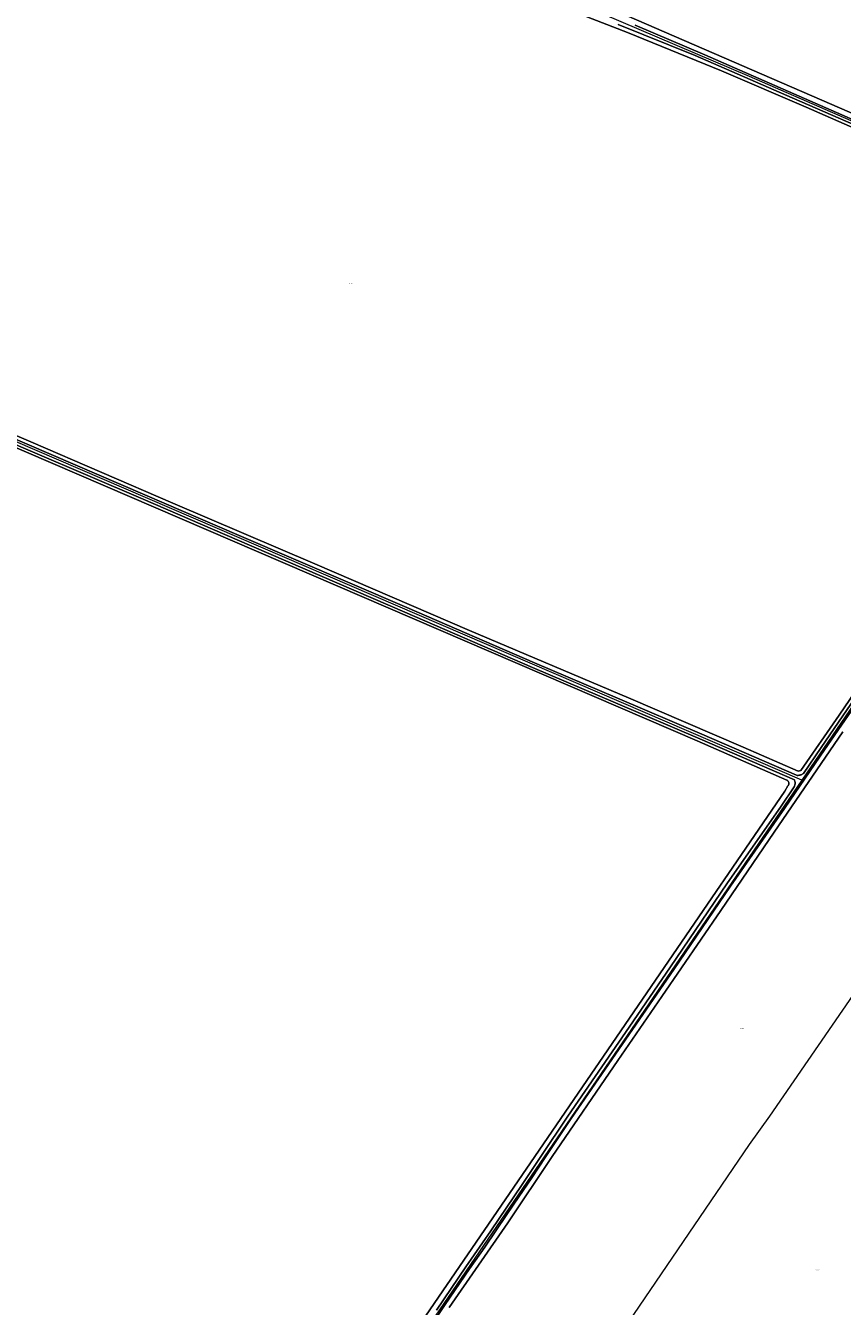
# Model space of a CAD drawing. Header units: metres. Extents: x 250001 to 257773, y 598992 to 609118.
# Tile 239 of 256: x 252382 to 252676, y 602946 to 603407. Entities that reach past the tile are written whole.
import ezdxf
from ezdxf.enums import TextEntityAlignment as Align
from ezdxf.lldxf.tags import DXFTag

# ---------------------------------------------------------------- set-up
doc = ezdxf.new("R2010")
doc.units = ezdxf.units.M
for name, color, linetype, lineweight in [('B-WE-GR-BOUWLAND-GV', 252, 'Continuous', 13), ('B-WE-GR-GRAS-GV', 252, 'Continuous', 13), ('B-WE-KG-GRENS_PERCEEL-G', 150, 'KG-PERCEEL', 18), ('B-WE-KG-GRENS_PERCEEL-S', 150, 'Continuous', 25), ('B-WE-OG-WATER-GV', 252, 'Continuous', 18), ('B-WE-OG-WATER_SLOOT-GV', 252, 'Continuous', 18), ('X-XX-AL-REFERENTIE-G', 7, 'Continuous', 18)]:
    doc.layers.add(name, color=color, linetype=linetype, lineweight=lineweight)
doc.styles.add('NLCS-ISO', font='NLCS-ISO.ttf')
doc.styles.get("Standard").update_dxf_attribs({"font": 'NLCS-ISO.ttf'})
tags = doc.linetypes.add('KG-PERCEEL', pattern='A,5.5,-2,["P",Standard,S=1.8,R=0,X=-0.5,Y=-0.9],-2,5.5,-2,[5,NLCS.SHX,S=0.75,R=0,X=0,Y=0],-2', length=19).pattern_tags.tags
tags[6] = DXFTag(74, 10)

# ---------------------------------------------------------------- blocks, each defined once
blk = doc.blocks.new('SKG-PERCEELNUMMER-SO')
at = {"style": 'NLCS-ISO', "oblique": 10, "flags": 1}
blk.add_attdef('GEMEENTECODE', text='', height=1.8, dxfattribs=at).set_placement((0, 2.6), align=Align.MIDDLE_CENTER)
at = {"style": 'NLCS-ISO', "oblique": 10}
blk.add_attdef('SECTIE', text='', height=1.8, dxfattribs=at).set_placement((-0.5, 0), align=Align.MIDDLE_RIGHT)
blk.add_attdef('PERCEELNUMMER', text='', height=1.8, dxfattribs=at).set_placement((0.5, 0), align=Align.MIDDLE_LEFT)
blk = doc.blocks.new('BS2021-132-Xref-KAD-20210617')
at = {"layer": 'B-WE-KG-GRENS_PERCEEL-G', "flags": 128}
for points in [[(252556.845, 603422.599), (252557.985, 603422.314), (252590.074, 603410.811), (252642.748, 603388.409), (252752.334, 603340.579), (252790.57, 603323.642)], [(252790.57, 603323.642), (252661.633, 603135.252)], [(252847.31, 603298.506), (252846.79, 603298.647), (252844.22, 603296.741), (252842.066, 603294.587), (252793.852, 603224.559), (252790.318, 603219.847), (252780.478, 603205.303), (252773.207, 603194.61), (252769.785, 603189.049), (252750.963, 603161.672), (252730.859, 603132.585), (252719.311, 603115.902), (252713.748, 603108.203), (252681.238, 603059.866), (252650.012, 603014.524), (252642.742, 603004.257), (252595.26, 602934.533), (252581.145, 602914.428), (252553.338, 602873.363), (252534.518, 602845.987), (252529.385, 602839.998), (252504.148, 602802.355), (252457.949, 602733.487), (252448.967, 602720.226), (252438.984, 602704.039)], [(252661.633, 603135.252), (252337.227, 603274.943)], [(252661.633, 603135.252), (252385.382, 602731.618)]]:
    blk.add_lwpolyline(points, dxfattribs=at)
at = {"layer": 'B-WE-KG-GRENS_PERCEEL-S', "xscale": 0.2, "yscale": 0.2, "zscale": 0.2}
for p, values in [((252499.257, 603313.939), {'PERCEELNUMMER': '86', 'SECTIE': 'M'}), ((252639.972, 603046.012), {'PERCEELNUMMER': '89', 'SECTIE': 'M'}), ((252667.008, 602959.108), {'PERCEELNUMMER': '147', 'SECTIE': 'M'})]:
    blk.add_blockref('SKG-PERCEELNUMMER-SO', p, dxfattribs=at).add_auto_attribs(values)
blk = doc.blocks.new('BS2021-132-Xref-BGT-GRIJS-20210617-aangepast')
at = {"layer": 'B-WE-GR-BOUWLAND-GV', "flags": 128}
for points in [[(252337.196, 603277.103), (252384.334, 603256.916), (252435.35, 603234.868), (252486.521, 603213.058), (252542.122, 603189.155), (252599.304, 603164.872), (252640.589, 603147.159), (252660.364, 603138.492), (252661.229, 603138.735), (252675.017, 603158.63), (252692.231, 603183.834)], [(252695.47, 603363.209), (252663.226, 603377.29), (252632.754, 603390.386), (252598.874, 603404.136), (252575.015, 603413.337)], [(252676.391, 603152.656), (252651.687, 603116.616), (252632.545, 603088.424), (252611.338, 603057.493), (252595.511, 603034.455), (252571.888, 603000), (252555.935, 602976.103), (252534.77, 602945.7)], [(252383.192, 602733.728), (252565.599, 603000), (252655.554, 603131.314), (252656.635, 603133.208), (252656.663, 603133.238), (252656.752, 603133.352), (252656.829, 603133.475), (252656.892, 603133.606), (252656.939, 603133.743), (252656.972, 603133.885), (252656.989, 603134.029), (252656.989, 603134.174), (252656.974, 603134.318), (252656.943, 603134.46), (252656.836, 603134.729), (252656.761, 603134.853), (252656.672, 603134.968), (252656.572, 603135.073), (252656.46, 603135.166), (252656.339, 603135.246), (252656.21, 603135.312), (252624.023, 603149.466), (252336.1, 603273.234)]]:
    blk.add_lwpolyline(points, dxfattribs=at)
at = {"layer": 'B-WE-GR-GRAS-GV', "flags": 128}
blk.add_lwpolyline([(252594.936, 603411.76), (252843.616, 603304.01), (252853.733, 603298.825), (252854.206, 603299.422), (252858.863, 603304.938), (252858.843, 603305.013), (252858.802, 603305.233), (252858.776, 603305.455), (252858.766, 603305.678), (252858.773, 603305.902), (252858.784, 603306.029), (252876.856, 603327.931), (252902.906, 603358.66), (252931.538, 603392.837), (252939.619, 603402.21), (252940.36, 603403.096), (252945.88, 603409.697)], dxfattribs=at)
at = {"layer": 'B-WE-OG-WATER-GV', "flags": 128}
for points in [[(252595.579, 603407.065), (252623.266, 603395.897), (252658.113, 603380.657), (252697.645, 603363.508)], [(252685.532, 603171.78), (252668.584, 603147.1), (252662.199, 603137.758), (252662.156, 603137.721), (252661.983, 603137.589), (252661.8, 603137.469), (252661.609, 603137.362), (252661.411, 603137.269), (252661.206, 603137.19), (252660.996, 603137.126), (252660.782, 603137.078), (252660.564, 603137.044), (252660.345, 603137.026), (252660.125, 603137.023), (252659.905, 603137.036), (252659.687, 603137.064), (252625.702, 603151.869), (252595.347, 603164.74), (252565.528, 603177.525), (252519.544, 603197.408), (252459.278, 603223.332), (252425.384, 603237.959), (252366.507, 603263.18)], [(252365.801, 603261.524), (252424.673, 603236.305), (252458.566, 603221.679), (252518.831, 603195.755), (252564.816, 603175.872), (252594.641, 603163.084), (252624.991, 603150.215), (252658.968, 603135.414), (252659.045, 603135.208), (252659.106, 603134.998), (252659.153, 603134.783), (252659.184, 603134.566), (252659.2, 603134.347), (252659.2, 603134.128), (252659.184, 603133.91), (252659.152, 603133.693), (252659.106, 603133.48), (252659.044, 603133.271), (252658.967, 603133.067), (252658.919, 603132.959), (252654.148, 603125.978), (252634.686, 603098.01), (252614.378, 603068.13), (252599.537, 603046.551), (252577.432, 603014.525), (252567.721, 603000), (252561.039, 602989.968), (252549.733, 602973.256), (252540.779, 602960.363), (252530.271, 602944.73)], [(252520.032, 602926.966), (252533.052, 602946.394), (252542.149, 602959.58), (252547.582, 602967.385), (252555.578, 602979.117), (252559.897, 602985.496), (252564.557, 602992.262), (252569.523, 603000), (252578.673, 603013.681), (252600.773, 603045.7), (252615.617, 603067.284), (252635.922, 603097.16), (252655.383, 603125.126), (252669.822, 603146.252), (252686.769, 603170.932)], [(252698.245, 603364.883), (252658.71, 603382.033), (252626.705, 603396.089), (252601.745, 603406.78)]]:
    blk.add_lwpolyline(points, dxfattribs=at)
at = {"layer": 'B-WE-OG-WATER_SLOOT-GV', "flags": 128}
for points in [[(252575.015, 603413.337), (252598.874, 603404.136), (252632.754, 603390.386), (252663.226, 603377.29), (252695.47, 603363.209)], [(252692.231, 603183.834), (252675.017, 603158.63), (252661.229, 603138.735), (252660.364, 603138.492), (252640.589, 603147.159), (252599.304, 603164.872), (252542.122, 603189.155), (252486.521, 603213.058), (252435.35, 603234.868), (252384.334, 603256.916), (252337.196, 603277.103)], [(252336.1, 603273.234), (252624.023, 603149.466), (252656.21, 603135.312), (252656.339, 603135.246), (252656.46, 603135.166), (252656.572, 603135.073), (252656.672, 603134.968), (252656.761, 603134.853), (252656.836, 603134.729), (252656.943, 603134.46), (252656.974, 603134.318), (252656.989, 603134.174), (252656.989, 603134.029), (252656.972, 603133.885), (252656.939, 603133.743), (252656.892, 603133.606), (252656.829, 603133.475), (252656.752, 603133.352), (252656.663, 603133.238), (252656.635, 603133.208), (252655.554, 603131.314), (252565.599, 603000), (252383.192, 602733.728)], [(252534.77, 602945.7), (252555.935, 602976.103), (252571.888, 603000), (252595.511, 603034.455), (252611.338, 603057.493), (252632.545, 603088.424), (252651.687, 603116.616), (252676.391, 603152.656)], [(252843.616, 603304.01), (252594.936, 603411.76)], [(252601.745, 603406.78), (252626.705, 603396.089), (252658.71, 603382.033), (252698.245, 603364.883)], [(252686.769, 603170.932), (252669.822, 603146.252), (252655.383, 603125.126), (252635.922, 603097.16), (252615.617, 603067.284), (252600.773, 603045.7), (252578.673, 603013.681), (252569.523, 603000), (252564.557, 602992.262), (252559.897, 602985.496), (252555.578, 602979.117), (252547.582, 602967.385), (252542.149, 602959.58), (252533.052, 602946.394), (252520.032, 602926.966)], [(252530.271, 602944.73), (252540.779, 602960.363), (252549.733, 602973.256), (252561.039, 602989.968), (252567.721, 603000), (252577.432, 603014.525), (252599.537, 603046.551), (252614.378, 603068.13), (252634.686, 603098.01), (252654.148, 603125.978), (252658.919, 603132.959), (252658.967, 603133.067), (252659.044, 603133.271), (252659.106, 603133.48), (252659.152, 603133.693), (252659.184, 603133.91), (252659.2, 603134.128), (252659.2, 603134.347), (252659.184, 603134.566), (252659.153, 603134.783), (252659.106, 603134.998), (252659.045, 603135.208), (252658.968, 603135.414), (252624.991, 603150.215), (252594.641, 603163.084), (252564.816, 603175.872), (252518.831, 603195.755), (252458.566, 603221.679), (252424.673, 603236.305), (252365.801, 603261.524)], [(252366.507, 603263.18), (252425.384, 603237.959), (252459.278, 603223.332), (252519.544, 603197.408), (252565.528, 603177.525), (252595.347, 603164.74), (252625.702, 603151.869), (252659.687, 603137.064), (252659.905, 603137.036), (252660.125, 603137.023), (252660.345, 603137.026), (252660.564, 603137.044), (252660.782, 603137.078), (252660.996, 603137.126), (252661.206, 603137.19), (252661.411, 603137.269), (252661.609, 603137.362), (252661.8, 603137.469), (252661.983, 603137.589), (252662.156, 603137.721), (252662.199, 603137.758), (252668.584, 603147.1), (252685.532, 603171.78)], [(252697.645, 603363.508), (252658.113, 603380.657), (252623.266, 603395.897), (252595.579, 603407.065)]]:
    blk.add_lwpolyline(points, dxfattribs=at)

msp = doc.modelspace()

# ---------------------------------------------------------------- block references
at = {"layer": 'X-XX-AL-REFERENTIE-G'}
for name in ['BS2021-132-Xref-BGT-GRIJS-20210617-aangepast', 'BS2021-132-Xref-KAD-20210617']:
    msp.add_blockref(name, (0, 0), dxfattribs=at)

doc.saveas('drawing.dxf')
